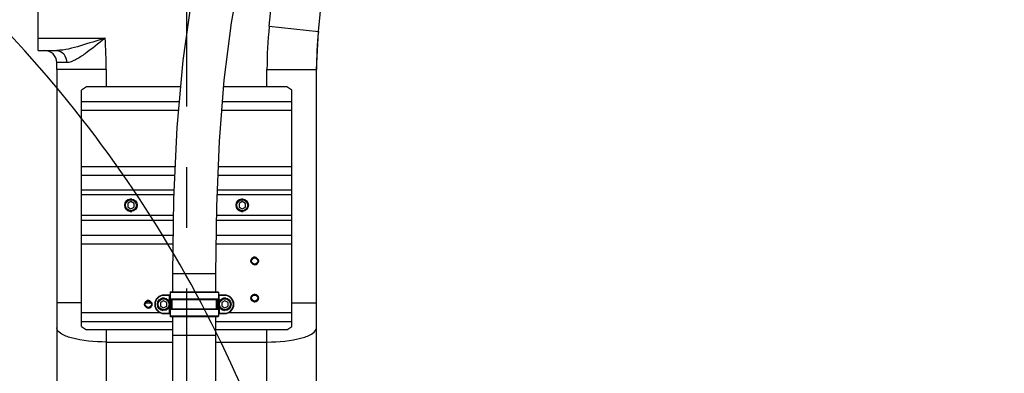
# Model space of a CAD drawing. Header units: millimetres. Extents: x 0 to 11890, y 0 to 8410.
# Tile 76 of 86: x 7165 to 7962, y 6379 to 6665. Entities that reach past the tile are written whole.
import ezdxf

# ---------------------------------------------------------------- set-up
doc = ezdxf.new("R2010")
doc.units = ezdxf.units.MM
doc.header["$LTSCALE"] = 653.95
doc.linetypes.add('CENTER', pattern=[0.6, 0.375, -0.075, 0.075, -0.075])
doc.layers.get('0').update_dxf_attribs({"linetype": 'CONTINUOUS'})
for name, color, linetype in [('204101000043_DXF_AXIS', 7, 'CONTINUOUS'), ('204101000043_DXF_DIMENSION', 7, 'CONTINUOUS'), ('304103000023DXF_CONTINUOUS_LINE', 7, 'CONTINUOUS'), ('304105000020DXF_CONTINUOUS_LINE', 7, 'CONTINUOUS'), ('304109000002DXF_CONTINUOUS_LINE', 7, 'CONTINUOUS'), ('501023000027DXF_CONTINUOUS_LINE', 7, 'CONTINUOUS'), ('501023000078DXF_CONTINUOUS_LINE', 7, 'CONTINUOUS'), ('604006000006DXF_CONTINUOUS_LINE', 7, 'CONTINUOUS'), ('TANHUANGGUANDXF_CONTINUOUS_LINE', 7, 'CONTINUOUS')]:
    doc.layers.add(name, color=color, linetype=linetype)
doc.styles.get("Standard").update_dxf_attribs({"font": 'txt', "width": 0.7})
doc.dimstyles.new('DIMSTYLE_10', dxfattribs={"dimtxt": 100, "dimasz": 60, "dimexe": 2, "dimexo": 0.2, "dimgap": 2.5, "dimtad": 1, "dimdec": 1, "dimdsep": 46, "dimtxsty": 'Standard', "dimblk": '_FILLED', "dimblk1": '_FILLED', "dimblk2": '_FILLED', "dimcen": 0.09, "dimclrt": 5, "dimazin": 2, "dimtp": 0.1, "dimtm": 0.1, "dimtfac": 1, "dimtdec": 1, "dimtofl": 0, "dimtmove": 0, "dimatfit": 3, "dimldrblk": '_FILLED', "dimfxl": 0, "dimtolj": 1, "dimarcsym": 0})
doc.dimstyles.new('DIMSTYLE_5', dxfattribs={"dimtxt": 100, "dimasz": 60, "dimexe": 2, "dimexo": 0.2, "dimgap": 2.5, "dimtad": 1, "dimdec": 0, "dimdsep": 46, "dimtxsty": 'Standard', "dimblk": '_FILLED', "dimblk1": '_FILLED', "dimblk2": '_FILLED', "dimcen": 0.09, "dimclrt": 5, "dimazin": 2, "dimtfac": 1, "dimtdec": 0, "dimtofl": 0, "dimtmove": 0, "dimatfit": 3, "dimldrblk": '_FILLED', "dimfxl": 0, "dimtolj": 1, "dimarcsym": 0})
doc.dimstyles.new('DIMSTYLE_8', dxfattribs={"dimtxt": 100, "dimasz": 60, "dimexe": 2, "dimexo": 0.2, "dimgap": 2.5, "dimtad": 0, "dimtih": 1, "dimtoh": 1, "dimdec": 1, "dimdsep": 46, "dimtxsty": 'Standard', "dimblk": '_FILLED', "dimblk1": '_FILLED', "dimblk2": '_FILLED', "dimcen": 0.09, "dimclrt": 5, "dimazin": 2, "dimtp": 0.1, "dimtm": 0.1, "dimtfac": 1, "dimtdec": 1, "dimtofl": 0, "dimtmove": 0, "dimatfit": 3, "dimldrblk": '_FILLED', "dimfxl": 0, "dimtolj": 1, "dimarcsym": 0})

# ---------------------------------------------------------------- blocks, each defined once
blk = doc.blocks.new('_FILLED')
at = {"color": 0, "linetype": 'ByBlock'}
blk.add_solid([(0, 0), (-1, 0.167), (-1, -0.167)], dxfattribs=at)
blk = doc.blocks.new('*D13')
at = {"layer": '204101000043_DXF_DIMENSION', "color": 2, "linetype": 'Continuous'}
for p, q in [((7189.16, 6840.18), (6243.72, 6840.18)), ((6263.72, 6840.18), (6263.72, 6405.18)), ((6263.72, 5970.18), (6263.72, 6405.18)), ((7105.43, 5970.18), (6243.72, 5970.18))]:
    blk.add_line(p, q, dxfattribs=at)
at = {"layer": '204101000043_DXF_DIMENSION', "color": 2, "linetype": 'Continuous', "xscale": 60, "yscale": 60, "zscale": 60}
for p, rotation in [((6263.72, 6840.18), 90), ((6263.72, 5970.18), 270)]:
    blk.add_blockref('_FILLED', p, dxfattribs=dict(at, rotation=rotation))
blk = doc.blocks.new('*D25')
at = {"layer": '204101000043_DXF_DIMENSION', "color": 2, "linetype": 'Continuous'}
blk.add_line((7302.44, 7837.54), (9399.96, 7837.54), dxfattribs=at)
blk = doc.blocks.new('*D32')
at = {"layer": '204101000043_DXF_DIMENSION', "color": 2, "linetype": 'Continuous'}
for p, q in [((7302.44, 7837.54), (10002.25, 7837.54)), ((9982.25, 7837.54), (9982.25, 6097.59)), ((9982.25, 4357.64), (9982.25, 6097.59)), ((7917.62, 4357.64), (10002.25, 4357.64))]:
    blk.add_line(p, q, dxfattribs=at)
at = {"layer": '204101000043_DXF_DIMENSION', "color": 2, "linetype": 'Continuous', "xscale": 60, "yscale": 60, "zscale": 60}
for p, rotation in [((9982.25, 7837.54), 90), ((9982.25, 4357.64), 270)]:
    blk.add_blockref('_FILLED', p, dxfattribs=dict(at, rotation=rotation))

msp = doc.modelspace()

# ---------------------------------------------------------------- linework, layer by layer
at = {"color": 2, "linetype": 'Continuous'}
for centre, radius, start, end in [((7300.437, 5970.181), 1867.359, 315, 180), ((6430.437, 5970.181), 997.359, 22.154942, 55.026687)]:
    msp.add_arc(centre, radius, start, end, dxfattribs=at)
at = {"layer": '204101000043_DXF_AXIS', "color": 7, "linetype": 'CENTER'}
msp.add_line((7300.437, 6840.181), (7300.437, 6085.518), dxfattribs=at)
at = {"layer": '304103000023DXF_CONTINUOUS_LINE', "color": 7, "linetype": 'Continuous'}
for p, q in [((7407.026, 6655.557), (7421.644, 6797.028)), ((7180.437, 6640.181), (7180.437, 6680.181)), ((7405.437, 6624.723), (7407.026, 6655.557)), ((7180.437, 6640.181), (7195.388, 6640.181)), ((7195.437, 6624.723), (7195.437, 6210.181)), ((7405.437, 6136.971), (7405.437, 6624.723))]:
    msp.add_line(p, q, dxfattribs=at)
at = {"layer": '304103000023DXF_CONTINUOUS_LINE', "color": 9, "linetype": 'Continuous'}
for p, q in [((7367.238, 6659.668), (7374.181, 6726.867)), ((7367.238, 6659.668), (7407.026, 6655.557)), ((7180.437, 6650.181), (7234.483, 6650.181)), ((7203.386, 6630.326), (7195.384, 6630.369)), ((7235.437, 6624.723), (7195.437, 6624.723)), ((7235.437, 6624.723), (7235.437, 6610.798)), ((7365.437, 6610.798), (7365.437, 6624.723)), ((7365.437, 6624.723), (7405.437, 6624.723)), ((7215.437, 6436.325), (7195.437, 6436.325)), ((7267.253, 6436.325), (7271.621, 6436.325)), ((7385.437, 6436.325), (7405.437, 6436.325)), ((7235.437, 6414.513), (7235.437, 6305.504)), ((7365.437, 6305.504), (7365.437, 6414.513)), ((7235.437, 6404.717), (7289.144, 6404.717)), ((7324.13, 6404.717), (7365.437, 6404.717))]:
    msp.add_line(p, q, dxfattribs=at)
for centre, start, end in [((7705.437, 6624.723), 174.100701, 180), ((6895.437, 6624.723), 0, 4.294122)]:
    msp.add_arc(centre, 340, start, end, dxfattribs=at)
at = {"layer": '304103000023DXF_CONTINUOUS_LINE', "color": 7, "linetype": 'Continuous'}
for centre, radius, start, end in [((7705.437, 6624.723), 300, 174.100701, 180), ((7185.386, 6630.181), 10, 1.078428, 90), ((6895.437, 6624.723), 300, 0, 1.078407)]:
    msp.add_arc(centre, radius, start, end, dxfattribs=at)
at = {"layer": '304103000023DXF_CONTINUOUS_LINE', "color": 9, "linetype": 'Continuous'}
for points, knots in [([(7234.483, 6650.181), (7227.852, 6647.986), (7215.093, 6643.955), (7201.877, 6640.18), (7195.389, 6640.181)], [0, 0, 0, 0, 0.5184414, 1, 1, 1, 1]), ([(7234.483, 6650.181), (7229.173, 6645.842), (7221.454, 6639.46), (7211.201, 6632.684), (7205.861, 6630.313), (7203.386, 6630.326)], [0, 0, 0, 0, 0.5523148, 0.8007017, 1, 1, 1, 1]), ([(7195.388, 6640.181), (7197.491, 6640.181), (7202.047, 6637.556), (7203.358, 6632.784), (7203.386, 6630.326)], [0, 0, 0, 0, 0.4611513, 1, 1, 1, 1]), ([(7235.437, 6404.717), (7225.943, 6404.717), (7212.989, 6406.04), (7199.562, 6410.339), (7195.437, 6414.428), (7195.437, 6416.211)], [0, 0, 0, 0, 0.658247, 0.8763698, 1, 1, 1, 1]), ([(7365.437, 6404.717), (7374.932, 6404.717), (7387.885, 6406.04), (7401.313, 6410.339), (7405.437, 6414.428), (7405.437, 6416.211)], [0, 0, 0, 0, 0.658247, 0.8763698, 1, 1, 1, 1])]:
    msp.add_open_spline(points, degree=3, knots=knots, dxfattribs=at)
at = {"layer": '304105000020DXF_CONTINUOUS_LINE', "color": 7, "linetype": 'Continuous'}
for p, q in [((7219.437, 6610.798), (7215.437, 6607.969)), ((7295.451, 6610.798), (7219.437, 6610.798)), ((7381.437, 6610.798), (7330.401, 6610.798)), ((7385.437, 6607.969), (7381.437, 6610.798)), ((7215.437, 6417.342), (7215.437, 6607.969)), ((7385.437, 6417.342), (7385.437, 6607.969)), ((7215.437, 6417.342), (7219.437, 6414.513)), ((7289.144, 6414.513), (7219.437, 6414.513)), ((7381.437, 6414.513), (7324.13, 6414.513)), ((7381.437, 6414.513), (7385.437, 6417.342))]:
    msp.add_line(p, q, dxfattribs=at)
at = {"layer": '304105000020DXF_CONTINUOUS_LINE', "color": 9, "linetype": 'Continuous'}
for p, q in [((7215.437, 6598.974), (7294.404, 6598.974)), ((7329.46, 6598.974), (7385.437, 6598.974)), ((7215.437, 6591.903), (7293.778, 6591.903)), ((7328.897, 6591.903), (7385.437, 6591.903)), ((7215.437, 6546.459), (7291.108, 6546.459)), ((7326.069, 6546.459), (7385.437, 6546.459)), ((7215.437, 6539.388), (7290.785, 6539.388)), ((7325.779, 6539.388), (7385.437, 6539.388)), ((7290.238, 6527.428), (7215.437, 6527.428)), ((7290.06, 6523.539), (7215.437, 6523.539)), ((7385.437, 6523.539), (7325.13, 6523.539)), ((7385.437, 6527.428), (7325.289, 6527.428)), ((7289.735, 6506.823), (7215.437, 6506.823)), ((7385.437, 6506.823), (7324.66, 6506.823)), ((7289.686, 6502.934), (7215.437, 6502.934)), ((7385.437, 6502.934), (7324.616, 6502.934)), ((7215.437, 6490.974), (7289.534, 6490.974)), ((7324.48, 6490.974), (7385.437, 6490.974)), ((7215.437, 6483.903), (7289.445, 6483.903)), ((7324.4, 6483.903), (7385.437, 6483.903)), ((7215.437, 6428.459), (7278.882, 6428.459)), ((7334.392, 6428.459), (7385.437, 6428.459)), ((7215.437, 6421.388), (7289.144, 6421.388)), ((7324.13, 6421.388), (7385.437, 6421.388))]:
    msp.add_line(p, q, dxfattribs=at)
at = {"layer": '304105000020DXF_CONTINUOUS_LINE', "color": 7, "linetype": 'Continuous'}
for centre, radius in [((7355.437, 6470.181), 3), ((7355.437, 6470.181), 2.5), ((7355.437, 6440.181), 3), ((7355.437, 6440.181), 2.5), ((7269.437, 6435.181), 3), ((7269.437, 6435.181), 2.5)]:
    msp.add_circle(centre, radius, dxfattribs=at)
at = {"layer": '304105000020DXF_CONTINUOUS_LINE', "color": 2, "linetype": 'Continuous'}
for centre in [(7355.437, 6470.181), (7355.437, 6440.181), (7269.437, 6435.181)]:
    msp.add_arc(centre, 3, 255, 195, dxfattribs=at)
at = {"layer": '304109000002DXF_CONTINUOUS_LINE', "color": 9, "linetype": 'Continuous'}
for p, q in [((7282.137, 6442.381), (7282.137, 6442.681)), ((7287.137, 6442.381), (7282.137, 6442.381)), ((7286.637, 6436.576), (7286.637, 6442.681)), ((7287.137, 6444.881), (7326.137, 6444.881)), ((7331.137, 6442.381), (7326.137, 6442.381)), ((7326.637, 6436.576), (7326.637, 6442.681)), ((7331.137, 6442.381), (7331.137, 6442.681)), ((7287.137, 6439.481), (7326.137, 6439.481)), ((7287.237, 6431.101), (7287.237, 6439.26)), ((7287.737, 6431.181), (7287.737, 6439.181)), ((7325.537, 6431.181), (7325.537, 6439.181)), ((7326.037, 6439.26), (7326.037, 6431.101)), ((7282.137, 6427.981), (7282.137, 6427.681)), ((7282.137, 6427.981), (7287.137, 6427.981)), ((7286.637, 6427.681), (7286.637, 6433.786)), ((7326.137, 6430.881), (7287.137, 6430.881)), ((7326.137, 6427.981), (7331.137, 6427.981)), ((7326.637, 6433.786), (7326.637, 6427.681)), ((7331.137, 6427.981), (7331.137, 6427.681)), ((7326.137, 6425.481), (7287.137, 6425.481))]:
    msp.add_line(p, q, dxfattribs=at)
at = {"layer": '304109000002DXF_CONTINUOUS_LINE', "color": 7, "linetype": 'Continuous'}
for p, q in [((7287.137, 6442.681), (7282.137, 6442.681)), ((7286.937, 6427.981), (7286.937, 6442.381)), ((7287.137, 6444.881), (7287.137, 6439.481)), ((7287.437, 6445.181), (7325.837, 6445.181)), ((7326.137, 6444.881), (7326.137, 6439.481)), ((7331.137, 6442.681), (7326.137, 6442.681)), ((7326.337, 6442.381), (7326.337, 6427.981)), ((7287.437, 6439.181), (7325.837, 6439.181)), ((7288.691, 6431.181), (7288.691, 6439.181)), ((7288.737, 6431.181), (7288.737, 6439.181)), ((7324.537, 6431.181), (7324.537, 6439.181)), ((7324.583, 6431.181), (7324.583, 6439.181)), ((7282.137, 6427.681), (7287.137, 6427.681)), ((7287.137, 6430.881), (7287.137, 6425.481)), ((7325.837, 6431.181), (7287.437, 6431.181)), ((7326.137, 6430.881), (7326.137, 6425.481)), ((7326.137, 6427.681), (7331.137, 6427.681)), ((7325.837, 6425.181), (7287.437, 6425.181))]:
    msp.add_line(p, q, dxfattribs=at)
for centre, radius, start, end in [((7282.137, 6435.181), 7.5, 90, 270), ((7286.637, 6442.381), 0.3, 0, 90), ((7287.437, 6444.881), 0.3, 90, 180), ((7325.837, 6444.881), 0.3, 0, 90), ((7326.637, 6442.381), 0.3, 90, 180), ((7331.137, 6435.181), 7.5, 270, 90), ((7287.437, 6439.481), 0.3, 180, 270), ((7325.837, 6439.481), 0.3, 270, 360), ((7286.637, 6427.981), 0.3, 270, 360), ((7287.437, 6430.881), 0.3, 90, 180), ((7325.837, 6430.881), 0.3, 0, 90), ((7326.637, 6427.981), 0.3, 180, 270), ((7287.437, 6425.481), 0.3, 180, 270), ((7325.837, 6425.481), 0.3, 270, 360)]:
    msp.add_arc(centre, radius, start, end, dxfattribs=at)
at = {"layer": '304109000002DXF_CONTINUOUS_LINE', "color": 9, "linetype": 'Continuous'}
for centre, start, end in [((7282.137, 6435.181), 90, 270), ((7331.137, 6435.181), 270, 90)]:
    msp.add_arc(centre, 7.2, start, end, dxfattribs=at)
at = {"layer": '501023000027DXF_CONTINUOUS_LINE', "color": 7, "linetype": 'Continuous'}
for p, q in [((7281.837, 6438.067), (7279.337, 6436.624)), ((7279.337, 6436.624), (7279.337, 6433.737)), ((7284.337, 6436.624), (7281.837, 6438.067)), ((7284.337, 6433.737), (7284.337, 6436.624)), ((7331.437, 6438.067), (7328.937, 6436.624)), ((7328.937, 6436.624), (7328.937, 6433.737)), ((7333.937, 6436.624), (7331.437, 6438.067)), ((7333.937, 6433.737), (7333.937, 6436.624)), ((7279.337, 6433.737), (7281.837, 6432.294)), ((7281.837, 6432.294), (7284.337, 6433.737)), ((7328.937, 6433.737), (7331.437, 6432.294)), ((7331.437, 6432.294), (7333.937, 6433.737))]:
    msp.add_line(p, q, dxfattribs=at)
for centre in [(7281.837, 6435.181), (7331.437, 6435.181)]:
    msp.add_circle(centre, 5, dxfattribs=at)
at = {"layer": '501023000027DXF_CONTINUOUS_LINE', "color": 9, "linetype": 'Continuous'}
for centre in [(7281.837, 6435.181), (7331.437, 6435.181)]:
    msp.add_circle(centre, 4.4, dxfattribs=at)
at = {"layer": '501023000078DXF_CONTINUOUS_LINE', "color": 7, "linetype": 'Continuous'}
for p, q in [((7255.437, 6518.067), (7252.937, 6516.624)), ((7252.937, 6516.624), (7252.937, 6513.737)), ((7252.937, 6513.737), (7255.437, 6512.294)), ((7257.937, 6516.624), (7255.437, 6518.067)), ((7255.437, 6512.294), (7257.937, 6513.737)), ((7257.937, 6513.737), (7257.937, 6516.624)), ((7345.437, 6518.067), (7342.937, 6516.624)), ((7342.937, 6516.624), (7342.937, 6513.737)), ((7342.937, 6513.737), (7345.437, 6512.294)), ((7347.937, 6516.624), (7345.437, 6518.067)), ((7345.437, 6512.294), (7347.937, 6513.737)), ((7347.937, 6513.737), (7347.937, 6516.624))]:
    msp.add_line(p, q, dxfattribs=at)
for centre in [(7255.437, 6515.181), (7345.437, 6515.181)]:
    msp.add_circle(centre, 5, dxfattribs=at)
at = {"layer": '501023000078DXF_CONTINUOUS_LINE', "color": 9, "linetype": 'Continuous'}
for centre in [(7255.437, 6515.181), (7345.437, 6515.181)]:
    msp.add_circle(centre, 4.4, dxfattribs=at)
at = {"layer": '604006000006DXF_CONTINUOUS_LINE', "color": 7, "linetype": 'Continuous'}
for centre, start, end in [((7255.437, 6515.181), 98.229608, 261.770392), ((7255.437, 6515.181), 81.770392, 95.341426), ((7345.437, 6515.181), 98.229608, 261.770392), ((7345.437, 6515.181), 81.770392, 95.341426), ((7255.437, 6515.181), 264.663505, 278.229608), ((7345.437, 6515.181), 264.663505, 278.229608), ((7281.837, 6435.181), 82.284563, 262.284563), ((7331.437, 6435.181), 82.284563, 262.284563)]:
    msp.add_arc(centre, 5, start, end, dxfattribs=at)
at = {"layer": 'TANHUANGGUANDXF_CONTINUOUS_LINE', "color": 7, "linetype": 'Continuous'}
for p, q in [((7289.144, 6460.181), (7289.144, 6445.181)), ((7324.13, 6445.181), (7324.13, 6460.181)), ((7289.144, 6425.181), (7289.144, 6410.181)), ((7324.13, 6410.181), (7324.13, 6425.181)), ((7289.144, 6410.179), (7289.144, 6174.181)), ((7324.13, 6174.181), (7324.13, 6410.179))]:
    msp.add_line(p, q, dxfattribs=at)
at = {"layer": 'TANHUANGGUANDXF_CONTINUOUS_LINE', "color": 9, "linetype": 'Continuous'}
for p, q in [((7289.144, 6460.181), (7324.13, 6460.181)), ((7289.144, 6410.181), (7324.13, 6410.181))]:
    msp.add_line(p, q, dxfattribs=at)
at = {"layer": 'TANHUANGGUANDXF_CONTINUOUS_LINE', "color": 7, "linetype": 'Continuous'}
for points in [[(7471.372, 6929.966), (7442.778, 6919.584), (7412.89, 6901.849), (7385.79, 6877.471), (7362.361, 6847.173), (7342.755, 6811.822), (7326.812, 6772.219), (7314.169, 6728.915), (7304.44, 6682.132), (7297.326, 6631.965), (7292.553, 6578.07), (7289.904, 6520.112), (7289.144, 6460.181)], [(7324.13, 6460.181), (7324.742, 6514.082), (7326.907, 6566.897), (7330.835, 6616.256), (7336.682, 6662.405), (7344.663, 6705.605), (7355.069, 6745.866), (7368.24, 6782.969), (7384.592, 6816.499), (7404.429, 6845.58), (7427.977, 6869.3), (7454.559, 6886.479), (7480.425, 6896.178)]]:
    msp.add_lwpolyline(points, dxfattribs=at)

# ---------------------------------------------------------------- dimensions: what is measured, and where the dimension line sits
at = {"layer": '204101000043_DXF_DIMENSION', "color": 2, "linetype": 'Continuous'}
dim = msp.add_ordinate_dim(feature_location=(7302.437, 7837.54), offset=(2097.525, 0), dtype=0, origin=(7300.437, 5381.181), dimstyle='DIMSTYLE_8', override={"dimgap": 25.000324, "dimtad": 1, "dimtih": 0, "dimtoh": 0}, dxfattribs=at)
dim.commit()
dim.dimension.update_dxf_attribs({"geometry": '*D25', "text_midpoint": (9449.962, 7862.54)})
for base, p1, p2, angle, dimstyle, picture, middle in [((9982.25, 4357.639), (7302.237, 7837.54), (7917.42, 4357.639), 270, 'DIMSTYLE_10', '*D32', (9982.25, 5887.589)), ((6263.716, 6840.181), (7105.63, 5970.181), (7189.359, 6840.181), 90, 'DIMSTYLE_5', '*D13', (6263.716, 6300.181))]:
    dim = msp.add_linear_dim(base=base, p1=p1, p2=p2, angle=angle, dimstyle=dimstyle, dxfattribs=at)
    dim.commit()
    dim.dimension.update_dxf_attribs({"geometry": picture, "text_midpoint": middle, "dimtype": 160})

doc.saveas('drawing.dxf')
